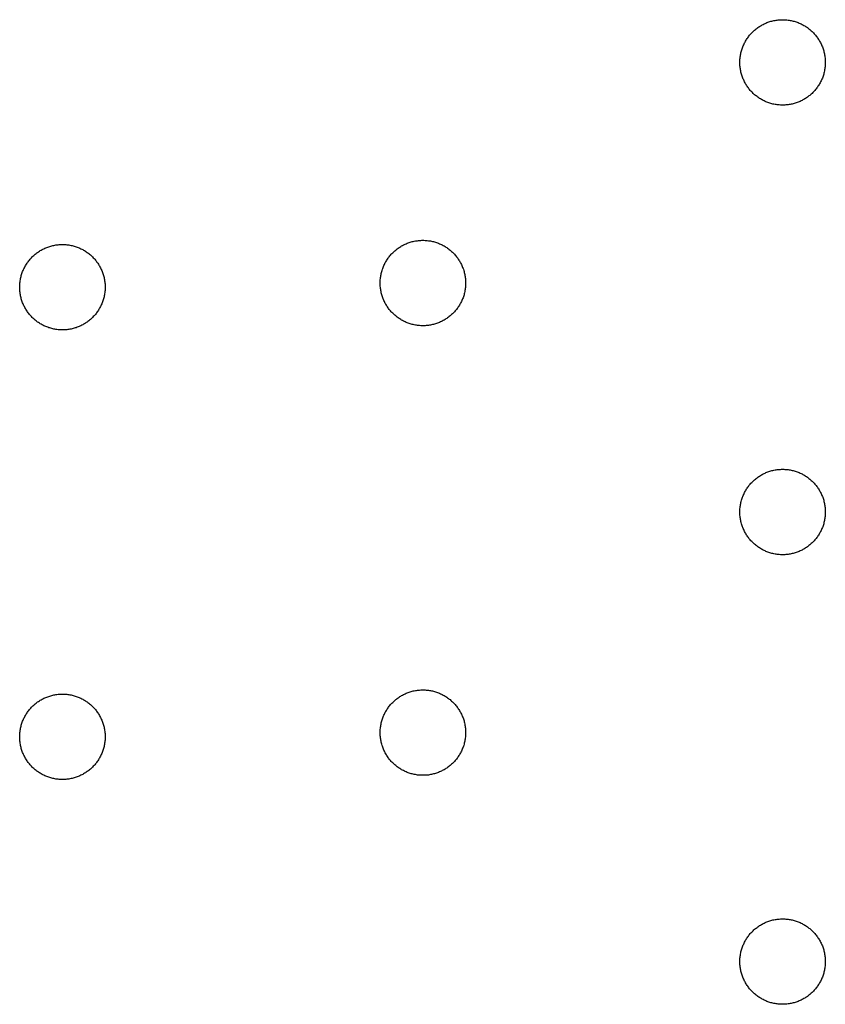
# Model space of a CAD drawing. Header units: millimetres. Extents: x 5 to 608, y 13 to 122.
# Tile 5 of 40: x 93 to 111, y 67 to 89. Entities that reach past the tile are written whole.
import ezdxf

# ---------------------------------------------------------------- set-up
doc = ezdxf.new("R2010")
doc.units = ezdxf.units.MM
doc.layers.add('Calque 7', color=12, linetype='Continuous', true_color=0xe30613)

msp = doc.modelspace()

# ---------------------------------------------------------------- linework, layer by layer
at = {"layer": 'Calque 7', "color": 12, "true_color": 0xe30613}
for points in [[(109.135, 87.574), (109.135, 87.599), (109.136, 87.623), (109.137, 87.647), (109.14, 87.671), (109.142, 87.695), (109.146, 87.719), (109.149, 87.742), (109.154, 87.766), (109.159, 87.789), (109.165, 87.811), (109.171, 87.834), (109.177, 87.857), (109.185, 87.879), (109.192, 87.901), (109.201, 87.922), (109.209, 87.944), (109.219, 87.965), (109.228, 87.986), (109.239, 88.007), (109.249, 88.027), (109.261, 88.047), (109.272, 88.067), (109.284, 88.086), (109.297, 88.105), (109.31, 88.124), (109.323, 88.142), (109.337, 88.161), (109.352, 88.178), (109.366, 88.196), (109.381, 88.213), (109.397, 88.23), (109.413, 88.246), (109.429, 88.262), (109.446, 88.277), (109.463, 88.292), (109.48, 88.307), (109.498, 88.321), (109.516, 88.335), (109.535, 88.349), (109.554, 88.362), (109.573, 88.374), (109.592, 88.387), (109.612, 88.398), (109.632, 88.409), (109.652, 88.42), (109.673, 88.43), (109.694, 88.44), (109.715, 88.449), (109.736, 88.458), (109.758, 88.466), (109.78, 88.474), (109.802, 88.481), (109.825, 88.488), (109.847, 88.494), (109.87, 88.5), (109.893, 88.505), (109.917, 88.509), (109.94, 88.513), (109.964, 88.516), (109.988, 88.519), (110.012, 88.521), (110.036, 88.523), (110.06, 88.524), (110.085, 88.524)], [(110.085, 88.524), (110.109, 88.524), (110.134, 88.523), (110.158, 88.521), (110.182, 88.519), (110.206, 88.516), (110.229, 88.513), (110.253, 88.509), (110.276, 88.505), (110.299, 88.5), (110.322, 88.494), (110.345, 88.488), (110.367, 88.481), (110.389, 88.474), (110.411, 88.466), (110.433, 88.458), (110.454, 88.449), (110.476, 88.44), (110.496, 88.43), (110.517, 88.42), (110.537, 88.409), (110.557, 88.398), (110.577, 88.387), (110.597, 88.374), (110.616, 88.362), (110.635, 88.349), (110.653, 88.335), (110.671, 88.321), (110.689, 88.307), (110.706, 88.292), (110.723, 88.277), (110.74, 88.262), (110.756, 88.246), (110.772, 88.23), (110.788, 88.213), (110.803, 88.196), (110.818, 88.178), (110.832, 88.161), (110.846, 88.142), (110.859, 88.124), (110.872, 88.105), (110.885, 88.086), (110.897, 88.067), (110.909, 88.047), (110.92, 88.027), (110.931, 88.007), (110.941, 87.986), (110.951, 87.965), (110.96, 87.944), (110.969, 87.922), (110.977, 87.901), (110.985, 87.879), (110.992, 87.857), (110.999, 87.834), (111.005, 87.811), (111.01, 87.789), (111.015, 87.766), (111.02, 87.742), (111.024, 87.719), (111.027, 87.695), (111.03, 87.671), (111.032, 87.647), (111.033, 87.623), (111.034, 87.599), (111.035, 87.574)], [(110.085, 86.624), (110.06, 86.624), (110.036, 86.625), (110.012, 86.627), (109.988, 86.629), (109.964, 86.632), (109.94, 86.635), (109.917, 86.639), (109.893, 86.643), (109.87, 86.648), (109.847, 86.654), (109.825, 86.66), (109.802, 86.667), (109.78, 86.674), (109.758, 86.682), (109.736, 86.69), (109.715, 86.699), (109.694, 86.708), (109.673, 86.718), (109.652, 86.728), (109.632, 86.739), (109.612, 86.75), (109.592, 86.762), (109.573, 86.774), (109.554, 86.786), (109.535, 86.799), (109.516, 86.813), (109.498, 86.827), (109.48, 86.841), (109.463, 86.856), (109.446, 86.871), (109.429, 86.886), (109.413, 86.902), (109.397, 86.919), (109.381, 86.935), (109.366, 86.952), (109.352, 86.97), (109.337, 86.988), (109.323, 87.006), (109.31, 87.024), (109.297, 87.043), (109.284, 87.062), (109.272, 87.082), (109.261, 87.101), (109.249, 87.121), (109.239, 87.142), (109.228, 87.162), (109.219, 87.183), (109.209, 87.204), (109.201, 87.226), (109.192, 87.247), (109.185, 87.269), (109.177, 87.292), (109.171, 87.314), (109.165, 87.337), (109.159, 87.36), (109.154, 87.383), (109.149, 87.406), (109.146, 87.429), (109.142, 87.453), (109.14, 87.477), (109.137, 87.501), (109.136, 87.525), (109.135, 87.55), (109.135, 87.574)], [(111.035, 87.574), (111.034, 87.55), (111.033, 87.525), (111.032, 87.501), (111.03, 87.477), (111.027, 87.453), (111.024, 87.429), (111.02, 87.406), (111.015, 87.383), (111.01, 87.36), (111.005, 87.337), (110.999, 87.314), (110.992, 87.292), (110.985, 87.269), (110.977, 87.247), (110.969, 87.226), (110.96, 87.204), (110.951, 87.183), (110.941, 87.162), (110.931, 87.142), (110.92, 87.121), (110.909, 87.101), (110.897, 87.082), (110.885, 87.062), (110.872, 87.043), (110.859, 87.024), (110.846, 87.006), (110.832, 86.988), (110.818, 86.97), (110.803, 86.952), (110.788, 86.935), (110.772, 86.919), (110.756, 86.902), (110.74, 86.886), (110.723, 86.871), (110.706, 86.856), (110.689, 86.841), (110.671, 86.827), (110.653, 86.813), (110.635, 86.799), (110.616, 86.786), (110.597, 86.774), (110.577, 86.762), (110.557, 86.75), (110.537, 86.739), (110.517, 86.728), (110.496, 86.718), (110.476, 86.708), (110.454, 86.699), (110.433, 86.69), (110.411, 86.682), (110.389, 86.674), (110.367, 86.667), (110.345, 86.66), (110.322, 86.654), (110.299, 86.648), (110.276, 86.643), (110.253, 86.639), (110.229, 86.635), (110.206, 86.632), (110.182, 86.629), (110.158, 86.627), (110.134, 86.625), (110.109, 86.624), (110.085, 86.624)], [(93.117, 82.574), (93.118, 82.599), (93.119, 82.623), (93.12, 82.647), (93.122, 82.671), (93.125, 82.695), (93.128, 82.719), (93.132, 82.742), (93.137, 82.766), (93.142, 82.789), (93.147, 82.811), (93.153, 82.834), (93.16, 82.857), (93.167, 82.879), (93.175, 82.901), (93.183, 82.922), (93.192, 82.944), (93.201, 82.965), (93.211, 82.986), (93.221, 83.007), (93.232, 83.027), (93.243, 83.047), (93.255, 83.067), (93.267, 83.086), (93.28, 83.105), (93.293, 83.124), (93.306, 83.142), (93.32, 83.161), (93.334, 83.178), (93.349, 83.196), (93.364, 83.213), (93.38, 83.23), (93.396, 83.246), (93.412, 83.262), (93.429, 83.277), (93.446, 83.292), (93.463, 83.307), (93.481, 83.321), (93.499, 83.335), (93.517, 83.349), (93.536, 83.362), (93.555, 83.374), (93.575, 83.387), (93.594, 83.398), (93.615, 83.409), (93.635, 83.42), (93.655, 83.43), (93.676, 83.44), (93.698, 83.449), (93.719, 83.458), (93.741, 83.466), (93.763, 83.474), (93.785, 83.481), (93.807, 83.488), (93.83, 83.494), (93.853, 83.5), (93.876, 83.505), (93.899, 83.509), (93.923, 83.513), (93.946, 83.516), (93.97, 83.519), (93.994, 83.521), (94.018, 83.523), (94.043, 83.524), (94.067, 83.524)], [(94.067, 83.524), (94.092, 83.524), (94.116, 83.523), (94.14, 83.521), (94.164, 83.519), (94.188, 83.516), (94.212, 83.513), (94.235, 83.509), (94.259, 83.505), (94.282, 83.5), (94.305, 83.494), (94.327, 83.488), (94.35, 83.481), (94.372, 83.474), (94.394, 83.466), (94.416, 83.458), (94.437, 83.449), (94.458, 83.44), (94.479, 83.43), (94.5, 83.42), (94.52, 83.409), (94.54, 83.398), (94.56, 83.387), (94.579, 83.374), (94.598, 83.362), (94.617, 83.349), (94.636, 83.335), (94.654, 83.321), (94.672, 83.307), (94.689, 83.292), (94.706, 83.277), (94.723, 83.262), (94.739, 83.246), (94.755, 83.23), (94.771, 83.213), (94.786, 83.196), (94.8, 83.178), (94.815, 83.161), (94.829, 83.142), (94.842, 83.124), (94.855, 83.105), (94.868, 83.086), (94.88, 83.067), (94.891, 83.047), (94.903, 83.027), (94.913, 83.007), (94.924, 82.986), (94.933, 82.965), (94.943, 82.944), (94.951, 82.922), (94.96, 82.901), (94.967, 82.879), (94.975, 82.857), (94.981, 82.834), (94.987, 82.811), (94.993, 82.789), (94.998, 82.766), (95.003, 82.742), (95.006, 82.719), (95.01, 82.695), (95.012, 82.671), (95.015, 82.647), (95.016, 82.623), (95.017, 82.599), (95.017, 82.574)], [(101.135, 82.667), (101.135, 82.691), (101.136, 82.716), (101.137, 82.74), (101.14, 82.764), (101.142, 82.788), (101.146, 82.812), (101.149, 82.835), (101.154, 82.858), (101.159, 82.881), (101.165, 82.904), (101.171, 82.927), (101.177, 82.949), (101.185, 82.972), (101.192, 82.993), (101.201, 83.015), (101.209, 83.037), (101.219, 83.058), (101.228, 83.079), (101.239, 83.099), (101.249, 83.12), (101.261, 83.14), (101.272, 83.159), (101.284, 83.179), (101.297, 83.198), (101.31, 83.217), (101.323, 83.235), (101.337, 83.253), (101.352, 83.271), (101.366, 83.289), (101.381, 83.306), (101.397, 83.322), (101.413, 83.339), (101.429, 83.355), (101.446, 83.37), (101.463, 83.385), (101.48, 83.4), (101.498, 83.414), (101.516, 83.428), (101.535, 83.442), (101.554, 83.455), (101.573, 83.467), (101.592, 83.479), (101.612, 83.491), (101.632, 83.502), (101.652, 83.513), (101.673, 83.523), (101.694, 83.533), (101.715, 83.542), (101.736, 83.551), (101.758, 83.559), (101.78, 83.567), (101.802, 83.574), (101.825, 83.581), (101.847, 83.587), (101.87, 83.593), (101.893, 83.598), (101.917, 83.602), (101.94, 83.606), (101.964, 83.609), (101.988, 83.612), (102.012, 83.614), (102.036, 83.616), (102.06, 83.617), (102.085, 83.617)], [(102.085, 83.617), (102.109, 83.617), (102.134, 83.616), (102.158, 83.614), (102.182, 83.612), (102.206, 83.609), (102.229, 83.606), (102.253, 83.602), (102.276, 83.598), (102.299, 83.593), (102.322, 83.587), (102.345, 83.581), (102.367, 83.574), (102.389, 83.567), (102.411, 83.559), (102.433, 83.551), (102.454, 83.542), (102.476, 83.533), (102.496, 83.523), (102.517, 83.513), (102.537, 83.502), (102.557, 83.491), (102.577, 83.479), (102.597, 83.467), (102.616, 83.455), (102.635, 83.442), (102.653, 83.428), (102.671, 83.414), (102.689, 83.4), (102.706, 83.385), (102.723, 83.37), (102.74, 83.355), (102.756, 83.339), (102.772, 83.322), (102.788, 83.306), (102.803, 83.289), (102.818, 83.271), (102.832, 83.253), (102.846, 83.235), (102.859, 83.217), (102.872, 83.198), (102.885, 83.179), (102.897, 83.159), (102.909, 83.14), (102.92, 83.12), (102.931, 83.099), (102.941, 83.079), (102.951, 83.058), (102.96, 83.037), (102.969, 83.015), (102.977, 82.993), (102.985, 82.972), (102.992, 82.949), (102.999, 82.927), (103.005, 82.904), (103.01, 82.881), (103.015, 82.858), (103.02, 82.835), (103.024, 82.812), (103.027, 82.788), (103.03, 82.764), (103.032, 82.74), (103.033, 82.716), (103.034, 82.691), (103.035, 82.667)], [(94.067, 81.624), (94.043, 81.624), (94.018, 81.625), (93.994, 81.627), (93.97, 81.629), (93.946, 81.632), (93.923, 81.635), (93.899, 81.639), (93.876, 81.643), (93.853, 81.648), (93.83, 81.654), (93.807, 81.66), (93.785, 81.667), (93.763, 81.674), (93.741, 81.682), (93.719, 81.69), (93.698, 81.699), (93.676, 81.708), (93.655, 81.718), (93.635, 81.728), (93.615, 81.739), (93.594, 81.75), (93.575, 81.762), (93.555, 81.774), (93.536, 81.786), (93.517, 81.799), (93.499, 81.813), (93.481, 81.827), (93.463, 81.841), (93.446, 81.856), (93.429, 81.871), (93.412, 81.886), (93.396, 81.902), (93.38, 81.919), (93.364, 81.935), (93.349, 81.952), (93.334, 81.97), (93.32, 81.988), (93.306, 82.006), (93.293, 82.024), (93.28, 82.043), (93.267, 82.062), (93.255, 82.082), (93.243, 82.101), (93.232, 82.121), (93.221, 82.142), (93.211, 82.162), (93.201, 82.183), (93.192, 82.204), (93.183, 82.226), (93.175, 82.247), (93.167, 82.269), (93.16, 82.292), (93.153, 82.314), (93.147, 82.337), (93.142, 82.36), (93.137, 82.383), (93.132, 82.406), (93.128, 82.429), (93.125, 82.453), (93.122, 82.477), (93.12, 82.501), (93.119, 82.525), (93.118, 82.55), (93.117, 82.574)], [(95.017, 82.574), (95.017, 82.55), (95.016, 82.525), (95.015, 82.501), (95.012, 82.477), (95.01, 82.453), (95.006, 82.429), (95.003, 82.406), (94.998, 82.383), (94.993, 82.36), (94.987, 82.337), (94.981, 82.314), (94.975, 82.292), (94.967, 82.269), (94.96, 82.247), (94.951, 82.226), (94.943, 82.204), (94.933, 82.183), (94.924, 82.162), (94.913, 82.142), (94.903, 82.121), (94.891, 82.101), (94.88, 82.082), (94.868, 82.062), (94.855, 82.043), (94.842, 82.024), (94.829, 82.006), (94.815, 81.988), (94.8, 81.97), (94.786, 81.952), (94.771, 81.935), (94.755, 81.919), (94.739, 81.902), (94.723, 81.886), (94.706, 81.871), (94.689, 81.856), (94.672, 81.841), (94.654, 81.827), (94.636, 81.813), (94.617, 81.799), (94.598, 81.786), (94.579, 81.774), (94.56, 81.762), (94.54, 81.75), (94.52, 81.739), (94.5, 81.728), (94.479, 81.718), (94.458, 81.708), (94.437, 81.699), (94.416, 81.69), (94.394, 81.682), (94.372, 81.674), (94.35, 81.667), (94.327, 81.66), (94.305, 81.654), (94.282, 81.648), (94.259, 81.643), (94.235, 81.639), (94.212, 81.635), (94.188, 81.632), (94.164, 81.629), (94.14, 81.627), (94.116, 81.625), (94.092, 81.624), (94.067, 81.624)], [(102.085, 81.717), (102.06, 81.717), (102.036, 81.718), (102.012, 81.72), (101.988, 81.722), (101.964, 81.724), (101.94, 81.728), (101.917, 81.732), (101.893, 81.736), (101.87, 81.741), (101.847, 81.747), (101.825, 81.753), (101.802, 81.76), (101.78, 81.767), (101.758, 81.775), (101.736, 81.783), (101.715, 81.792), (101.694, 81.801), (101.673, 81.811), (101.652, 81.821), (101.632, 81.832), (101.612, 81.843), (101.592, 81.854), (101.573, 81.867), (101.554, 81.879), (101.535, 81.892), (101.516, 81.906), (101.498, 81.92), (101.48, 81.934), (101.463, 81.949), (101.446, 81.964), (101.429, 81.979), (101.413, 81.995), (101.397, 82.011), (101.381, 82.028), (101.366, 82.045), (101.352, 82.063), (101.337, 82.08), (101.323, 82.099), (101.31, 82.117), (101.297, 82.136), (101.284, 82.155), (101.272, 82.174), (101.261, 82.194), (101.249, 82.214), (101.239, 82.234), (101.228, 82.255), (101.219, 82.276), (101.209, 82.297), (101.201, 82.319), (101.192, 82.34), (101.185, 82.362), (101.177, 82.384), (101.171, 82.407), (101.165, 82.429), (101.159, 82.452), (101.154, 82.475), (101.149, 82.499), (101.146, 82.522), (101.142, 82.546), (101.14, 82.57), (101.137, 82.594), (101.136, 82.618), (101.135, 82.642), (101.135, 82.667)], [(103.035, 82.667), (103.034, 82.642), (103.033, 82.618), (103.032, 82.594), (103.03, 82.57), (103.027, 82.546), (103.024, 82.522), (103.02, 82.499), (103.015, 82.475), (103.01, 82.452), (103.005, 82.429), (102.999, 82.407), (102.992, 82.384), (102.985, 82.362), (102.977, 82.34), (102.969, 82.319), (102.96, 82.297), (102.951, 82.276), (102.941, 82.255), (102.931, 82.234), (102.92, 82.214), (102.909, 82.194), (102.897, 82.174), (102.885, 82.155), (102.872, 82.136), (102.859, 82.117), (102.846, 82.099), (102.832, 82.08), (102.818, 82.063), (102.803, 82.045), (102.788, 82.028), (102.772, 82.011), (102.756, 81.995), (102.74, 81.979), (102.723, 81.964), (102.706, 81.949), (102.689, 81.934), (102.671, 81.92), (102.653, 81.906), (102.635, 81.892), (102.616, 81.879), (102.597, 81.867), (102.577, 81.854), (102.557, 81.843), (102.537, 81.832), (102.517, 81.821), (102.496, 81.811), (102.476, 81.801), (102.454, 81.792), (102.433, 81.783), (102.411, 81.775), (102.389, 81.767), (102.367, 81.76), (102.345, 81.753), (102.322, 81.747), (102.299, 81.741), (102.276, 81.736), (102.253, 81.732), (102.229, 81.728), (102.206, 81.724), (102.182, 81.722), (102.158, 81.72), (102.134, 81.718), (102.109, 81.717), (102.085, 81.717)], [(109.135, 77.574), (109.135, 77.599), (109.136, 77.623), (109.137, 77.647), (109.14, 77.671), (109.142, 77.695), (109.146, 77.719), (109.149, 77.742), (109.154, 77.766), (109.159, 77.789), (109.165, 77.811), (109.171, 77.834), (109.177, 77.857), (109.185, 77.879), (109.192, 77.901), (109.201, 77.922), (109.209, 77.944), (109.219, 77.965), (109.228, 77.986), (109.239, 78.007), (109.249, 78.027), (109.261, 78.047), (109.272, 78.067), (109.284, 78.086), (109.297, 78.105), (109.31, 78.124), (109.323, 78.142), (109.337, 78.161), (109.352, 78.178), (109.366, 78.196), (109.381, 78.213), (109.397, 78.23), (109.413, 78.246), (109.429, 78.262), (109.446, 78.277), (109.463, 78.292), (109.48, 78.307), (109.498, 78.321), (109.516, 78.335), (109.535, 78.349), (109.554, 78.362), (109.573, 78.374), (109.592, 78.387), (109.612, 78.398), (109.632, 78.409), (109.652, 78.42), (109.673, 78.43), (109.694, 78.44), (109.715, 78.449), (109.736, 78.458), (109.758, 78.466), (109.78, 78.474), (109.802, 78.481), (109.825, 78.488), (109.847, 78.494), (109.87, 78.5), (109.893, 78.505), (109.917, 78.509), (109.94, 78.513), (109.964, 78.517), (109.988, 78.519), (110.012, 78.521), (110.036, 78.523), (110.06, 78.524), (110.085, 78.524)], [(110.085, 78.524), (110.109, 78.524), (110.134, 78.523), (110.158, 78.521), (110.182, 78.519), (110.206, 78.517), (110.229, 78.513), (110.253, 78.509), (110.276, 78.505), (110.299, 78.5), (110.322, 78.494), (110.345, 78.488), (110.367, 78.481), (110.389, 78.474), (110.411, 78.466), (110.433, 78.458), (110.454, 78.449), (110.476, 78.44), (110.496, 78.43), (110.517, 78.42), (110.537, 78.409), (110.557, 78.398), (110.577, 78.387), (110.597, 78.374), (110.616, 78.362), (110.635, 78.349), (110.653, 78.335), (110.671, 78.321), (110.689, 78.307), (110.706, 78.292), (110.723, 78.277), (110.74, 78.262), (110.756, 78.246), (110.772, 78.23), (110.788, 78.213), (110.803, 78.196), (110.818, 78.178), (110.832, 78.161), (110.846, 78.142), (110.859, 78.124), (110.872, 78.105), (110.885, 78.086), (110.897, 78.067), (110.909, 78.047), (110.92, 78.027), (110.931, 78.007), (110.941, 77.986), (110.951, 77.965), (110.96, 77.944), (110.969, 77.922), (110.977, 77.901), (110.985, 77.879), (110.992, 77.857), (110.999, 77.834), (111.005, 77.811), (111.01, 77.789), (111.015, 77.766), (111.02, 77.742), (111.024, 77.719), (111.027, 77.695), (111.03, 77.671), (111.032, 77.647), (111.033, 77.623), (111.034, 77.599), (111.035, 77.574)], [(110.085, 76.624), (110.06, 76.624), (110.036, 76.625), (110.012, 76.627), (109.988, 76.629), (109.964, 76.632), (109.94, 76.635), (109.917, 76.639), (109.893, 76.643), (109.87, 76.648), (109.847, 76.654), (109.825, 76.66), (109.802, 76.667), (109.78, 76.674), (109.758, 76.682), (109.736, 76.69), (109.715, 76.699), (109.694, 76.708), (109.673, 76.718), (109.652, 76.728), (109.632, 76.739), (109.612, 76.75), (109.592, 76.762), (109.573, 76.774), (109.554, 76.786), (109.535, 76.799), (109.516, 76.813), (109.498, 76.827), (109.48, 76.841), (109.463, 76.856), (109.446, 76.871), (109.429, 76.886), (109.413, 76.902), (109.397, 76.919), (109.381, 76.935), (109.366, 76.952), (109.352, 76.97), (109.337, 76.988), (109.323, 77.006), (109.31, 77.024), (109.297, 77.043), (109.284, 77.062), (109.272, 77.082), (109.261, 77.101), (109.249, 77.121), (109.239, 77.142), (109.228, 77.162), (109.219, 77.183), (109.209, 77.204), (109.201, 77.226), (109.192, 77.247), (109.185, 77.269), (109.177, 77.292), (109.171, 77.314), (109.165, 77.337), (109.159, 77.36), (109.154, 77.383), (109.149, 77.406), (109.146, 77.429), (109.142, 77.453), (109.14, 77.477), (109.137, 77.501), (109.136, 77.525), (109.135, 77.55), (109.135, 77.574)], [(111.035, 77.574), (111.034, 77.55), (111.033, 77.525), (111.032, 77.501), (111.03, 77.477), (111.027, 77.453), (111.024, 77.429), (111.02, 77.406), (111.015, 77.383), (111.01, 77.36), (111.005, 77.337), (110.999, 77.314), (110.992, 77.292), (110.985, 77.269), (110.977, 77.247), (110.969, 77.226), (110.96, 77.204), (110.951, 77.183), (110.941, 77.162), (110.931, 77.142), (110.92, 77.121), (110.909, 77.101), (110.897, 77.082), (110.885, 77.062), (110.872, 77.043), (110.859, 77.024), (110.846, 77.006), (110.832, 76.988), (110.818, 76.97), (110.803, 76.952), (110.788, 76.935), (110.772, 76.919), (110.756, 76.902), (110.74, 76.886), (110.723, 76.871), (110.706, 76.856), (110.689, 76.841), (110.671, 76.827), (110.653, 76.813), (110.635, 76.799), (110.616, 76.786), (110.597, 76.774), (110.577, 76.762), (110.557, 76.75), (110.537, 76.739), (110.517, 76.728), (110.496, 76.718), (110.476, 76.708), (110.454, 76.699), (110.433, 76.69), (110.411, 76.682), (110.389, 76.674), (110.367, 76.667), (110.345, 76.66), (110.322, 76.654), (110.299, 76.648), (110.276, 76.643), (110.253, 76.639), (110.229, 76.635), (110.206, 76.632), (110.182, 76.629), (110.158, 76.627), (110.134, 76.625), (110.109, 76.624), (110.085, 76.624)], [(101.135, 72.667), (101.135, 72.691), (101.136, 72.716), (101.137, 72.74), (101.14, 72.764), (101.142, 72.788), (101.146, 72.812), (101.149, 72.835), (101.154, 72.858), (101.159, 72.881), (101.165, 72.904), (101.171, 72.927), (101.177, 72.949), (101.185, 72.972), (101.192, 72.994), (101.201, 73.015), (101.209, 73.037), (101.219, 73.058), (101.228, 73.079), (101.239, 73.099), (101.249, 73.12), (101.261, 73.14), (101.272, 73.159), (101.284, 73.179), (101.297, 73.198), (101.31, 73.217), (101.323, 73.235), (101.337, 73.253), (101.352, 73.271), (101.366, 73.289), (101.381, 73.306), (101.397, 73.322), (101.413, 73.339), (101.429, 73.355), (101.446, 73.37), (101.463, 73.385), (101.48, 73.4), (101.498, 73.414), (101.516, 73.428), (101.535, 73.442), (101.554, 73.455), (101.573, 73.467), (101.592, 73.479), (101.612, 73.491), (101.632, 73.502), (101.652, 73.513), (101.673, 73.523), (101.694, 73.533), (101.715, 73.542), (101.736, 73.551), (101.758, 73.559), (101.78, 73.567), (101.802, 73.574), (101.825, 73.581), (101.847, 73.587), (101.87, 73.593), (101.893, 73.598), (101.917, 73.602), (101.94, 73.606), (101.964, 73.609), (101.988, 73.612), (102.012, 73.614), (102.036, 73.616), (102.06, 73.617), (102.085, 73.617)], [(102.085, 73.617), (102.109, 73.617), (102.134, 73.616), (102.158, 73.614), (102.182, 73.612), (102.206, 73.609), (102.229, 73.606), (102.253, 73.602), (102.276, 73.598), (102.299, 73.593), (102.322, 73.587), (102.345, 73.581), (102.367, 73.574), (102.389, 73.567), (102.411, 73.559), (102.433, 73.551), (102.454, 73.542), (102.476, 73.533), (102.496, 73.523), (102.517, 73.513), (102.537, 73.502), (102.557, 73.491), (102.577, 73.479), (102.597, 73.467), (102.616, 73.455), (102.635, 73.442), (102.653, 73.428), (102.671, 73.414), (102.689, 73.4), (102.706, 73.385), (102.723, 73.37), (102.74, 73.355), (102.756, 73.339), (102.772, 73.322), (102.788, 73.306), (102.803, 73.289), (102.818, 73.271), (102.832, 73.253), (102.846, 73.235), (102.859, 73.217), (102.872, 73.198), (102.885, 73.179), (102.897, 73.159), (102.909, 73.14), (102.92, 73.12), (102.931, 73.099), (102.941, 73.079), (102.951, 73.058), (102.96, 73.037), (102.969, 73.015), (102.977, 72.994), (102.985, 72.972), (102.992, 72.949), (102.999, 72.927), (103.005, 72.904), (103.01, 72.881), (103.015, 72.858), (103.02, 72.835), (103.024, 72.812), (103.027, 72.788), (103.03, 72.764), (103.032, 72.74), (103.033, 72.716), (103.034, 72.691), (103.035, 72.667)], [(93.117, 72.574), (93.118, 72.599), (93.119, 72.623), (93.12, 72.647), (93.122, 72.671), (93.125, 72.695), (93.128, 72.719), (93.132, 72.742), (93.137, 72.766), (93.142, 72.789), (93.147, 72.811), (93.153, 72.834), (93.16, 72.857), (93.167, 72.879), (93.175, 72.901), (93.183, 72.922), (93.192, 72.944), (93.201, 72.965), (93.211, 72.986), (93.221, 73.007), (93.232, 73.027), (93.243, 73.047), (93.255, 73.067), (93.267, 73.086), (93.28, 73.105), (93.293, 73.124), (93.306, 73.142), (93.32, 73.161), (93.334, 73.178), (93.349, 73.196), (93.364, 73.213), (93.38, 73.23), (93.396, 73.246), (93.412, 73.262), (93.429, 73.277), (93.446, 73.292), (93.463, 73.307), (93.481, 73.321), (93.499, 73.335), (93.517, 73.349), (93.536, 73.362), (93.555, 73.374), (93.575, 73.387), (93.594, 73.398), (93.615, 73.409), (93.635, 73.42), (93.655, 73.43), (93.676, 73.44), (93.698, 73.449), (93.719, 73.458), (93.741, 73.466), (93.763, 73.474), (93.785, 73.481), (93.807, 73.488), (93.83, 73.494), (93.853, 73.5), (93.876, 73.505), (93.899, 73.509), (93.923, 73.513), (93.946, 73.516), (93.97, 73.519), (93.994, 73.521), (94.018, 73.523), (94.043, 73.524), (94.067, 73.524)], [(94.067, 73.524), (94.092, 73.524), (94.116, 73.523), (94.14, 73.521), (94.164, 73.519), (94.188, 73.516), (94.212, 73.513), (94.235, 73.509), (94.259, 73.505), (94.282, 73.5), (94.305, 73.494), (94.327, 73.488), (94.35, 73.481), (94.372, 73.474), (94.394, 73.466), (94.416, 73.458), (94.437, 73.449), (94.458, 73.44), (94.479, 73.43), (94.5, 73.42), (94.52, 73.409), (94.54, 73.398), (94.56, 73.387), (94.579, 73.374), (94.598, 73.362), (94.617, 73.349), (94.636, 73.335), (94.654, 73.321), (94.672, 73.307), (94.689, 73.292), (94.706, 73.277), (94.723, 73.262), (94.739, 73.246), (94.755, 73.23), (94.771, 73.213), (94.786, 73.196), (94.8, 73.178), (94.815, 73.161), (94.829, 73.142), (94.842, 73.124), (94.855, 73.105), (94.868, 73.086), (94.88, 73.067), (94.891, 73.047), (94.903, 73.027), (94.913, 73.007), (94.924, 72.986), (94.933, 72.965), (94.943, 72.944), (94.951, 72.922), (94.96, 72.901), (94.967, 72.879), (94.975, 72.857), (94.981, 72.834), (94.987, 72.811), (94.993, 72.789), (94.998, 72.766), (95.003, 72.742), (95.006, 72.719), (95.01, 72.695), (95.012, 72.671), (95.015, 72.647), (95.016, 72.623), (95.017, 72.599), (95.017, 72.574)], [(94.067, 71.624), (94.043, 71.624), (94.018, 71.625), (93.994, 71.627), (93.97, 71.629), (93.946, 71.632), (93.923, 71.635), (93.899, 71.639), (93.876, 71.643), (93.853, 71.648), (93.83, 71.654), (93.807, 71.66), (93.785, 71.667), (93.763, 71.674), (93.741, 71.682), (93.719, 71.69), (93.698, 71.699), (93.676, 71.708), (93.655, 71.718), (93.635, 71.728), (93.615, 71.739), (93.594, 71.75), (93.575, 71.762), (93.555, 71.774), (93.536, 71.786), (93.517, 71.799), (93.499, 71.813), (93.481, 71.827), (93.463, 71.841), (93.446, 71.856), (93.429, 71.871), (93.412, 71.886), (93.396, 71.902), (93.38, 71.919), (93.364, 71.935), (93.349, 71.952), (93.334, 71.97), (93.32, 71.988), (93.306, 72.006), (93.293, 72.024), (93.28, 72.043), (93.267, 72.062), (93.255, 72.082), (93.243, 72.101), (93.232, 72.121), (93.221, 72.142), (93.211, 72.162), (93.201, 72.183), (93.192, 72.204), (93.183, 72.226), (93.175, 72.247), (93.167, 72.269), (93.16, 72.292), (93.153, 72.314), (93.147, 72.337), (93.142, 72.36), (93.137, 72.383), (93.132, 72.406), (93.128, 72.429), (93.125, 72.453), (93.122, 72.477), (93.12, 72.501), (93.119, 72.525), (93.118, 72.55), (93.117, 72.574)], [(95.017, 72.574), (95.017, 72.55), (95.016, 72.525), (95.015, 72.501), (95.012, 72.477), (95.01, 72.453), (95.006, 72.429), (95.003, 72.406), (94.998, 72.383), (94.993, 72.36), (94.987, 72.337), (94.981, 72.314), (94.975, 72.292), (94.967, 72.269), (94.96, 72.247), (94.951, 72.226), (94.943, 72.204), (94.933, 72.183), (94.924, 72.162), (94.913, 72.142), (94.903, 72.121), (94.891, 72.101), (94.88, 72.082), (94.868, 72.062), (94.855, 72.043), (94.842, 72.024), (94.829, 72.006), (94.815, 71.988), (94.8, 71.97), (94.786, 71.952), (94.771, 71.935), (94.755, 71.919), (94.739, 71.902), (94.723, 71.886), (94.706, 71.871), (94.689, 71.856), (94.672, 71.841), (94.654, 71.827), (94.636, 71.813), (94.617, 71.799), (94.598, 71.786), (94.579, 71.774), (94.56, 71.762), (94.54, 71.75), (94.52, 71.739), (94.5, 71.728), (94.479, 71.718), (94.458, 71.708), (94.437, 71.699), (94.416, 71.69), (94.394, 71.682), (94.372, 71.674), (94.35, 71.667), (94.327, 71.66), (94.305, 71.654), (94.282, 71.648), (94.259, 71.643), (94.235, 71.639), (94.212, 71.635), (94.188, 71.632), (94.164, 71.629), (94.14, 71.627), (94.116, 71.625), (94.092, 71.624), (94.067, 71.624)], [(102.085, 71.717), (102.06, 71.717), (102.036, 71.718), (102.012, 71.72), (101.988, 71.722), (101.964, 71.724), (101.94, 71.728), (101.917, 71.732), (101.893, 71.736), (101.87, 71.741), (101.847, 71.747), (101.825, 71.753), (101.802, 71.76), (101.78, 71.767), (101.758, 71.775), (101.736, 71.783), (101.715, 71.792), (101.694, 71.801), (101.673, 71.811), (101.652, 71.821), (101.632, 71.832), (101.612, 71.843), (101.592, 71.854), (101.573, 71.867), (101.554, 71.879), (101.535, 71.892), (101.516, 71.906), (101.498, 71.92), (101.48, 71.934), (101.463, 71.949), (101.446, 71.964), (101.429, 71.979), (101.413, 71.995), (101.397, 72.011), (101.381, 72.028), (101.366, 72.045), (101.352, 72.063), (101.337, 72.08), (101.323, 72.099), (101.31, 72.117), (101.297, 72.136), (101.284, 72.155), (101.272, 72.174), (101.261, 72.194), (101.249, 72.214), (101.239, 72.234), (101.228, 72.255), (101.219, 72.276), (101.209, 72.297), (101.201, 72.319), (101.192, 72.34), (101.185, 72.362), (101.177, 72.384), (101.171, 72.407), (101.165, 72.43), (101.159, 72.452), (101.154, 72.475), (101.149, 72.499), (101.146, 72.522), (101.142, 72.546), (101.14, 72.57), (101.137, 72.594), (101.136, 72.618), (101.135, 72.642), (101.135, 72.667)], [(103.035, 72.667), (103.034, 72.642), (103.033, 72.618), (103.032, 72.594), (103.03, 72.57), (103.027, 72.546), (103.024, 72.522), (103.02, 72.499), (103.015, 72.475), (103.01, 72.452), (103.005, 72.43), (102.999, 72.407), (102.992, 72.384), (102.985, 72.362), (102.977, 72.34), (102.969, 72.319), (102.96, 72.297), (102.951, 72.276), (102.941, 72.255), (102.931, 72.234), (102.92, 72.214), (102.909, 72.194), (102.897, 72.174), (102.885, 72.155), (102.872, 72.136), (102.859, 72.117), (102.846, 72.099), (102.832, 72.08), (102.818, 72.063), (102.803, 72.045), (102.788, 72.028), (102.772, 72.011), (102.756, 71.995), (102.74, 71.979), (102.723, 71.964), (102.706, 71.949), (102.689, 71.934), (102.671, 71.92), (102.653, 71.906), (102.635, 71.892), (102.616, 71.879), (102.597, 71.867), (102.577, 71.854), (102.557, 71.843), (102.537, 71.832), (102.517, 71.821), (102.496, 71.811), (102.476, 71.801), (102.454, 71.792), (102.433, 71.783), (102.411, 71.775), (102.389, 71.767), (102.367, 71.76), (102.345, 71.753), (102.322, 71.747), (102.299, 71.741), (102.276, 71.736), (102.253, 71.732), (102.229, 71.728), (102.206, 71.724), (102.182, 71.722), (102.158, 71.72), (102.134, 71.718), (102.109, 71.717), (102.085, 71.717)], [(109.135, 67.574), (109.135, 67.599), (109.136, 67.623), (109.137, 67.647), (109.14, 67.671), (109.142, 67.695), (109.146, 67.719), (109.149, 67.742), (109.154, 67.766), (109.159, 67.789), (109.165, 67.811), (109.171, 67.834), (109.177, 67.857), (109.185, 67.879), (109.192, 67.901), (109.201, 67.922), (109.209, 67.944), (109.219, 67.965), (109.228, 67.986), (109.239, 68.007), (109.249, 68.027), (109.261, 68.047), (109.272, 68.067), (109.284, 68.086), (109.297, 68.105), (109.31, 68.124), (109.323, 68.142), (109.337, 68.161), (109.352, 68.178), (109.366, 68.196), (109.381, 68.213), (109.397, 68.23), (109.413, 68.246), (109.429, 68.262), (109.446, 68.277), (109.463, 68.292), (109.48, 68.307), (109.498, 68.321), (109.516, 68.335), (109.535, 68.349), (109.554, 68.362), (109.573, 68.374), (109.592, 68.387), (109.612, 68.398), (109.632, 68.409), (109.652, 68.42), (109.673, 68.43), (109.694, 68.44), (109.715, 68.449), (109.736, 68.458), (109.758, 68.466), (109.78, 68.474), (109.802, 68.481), (109.825, 68.488), (109.847, 68.494), (109.87, 68.5), (109.893, 68.505), (109.917, 68.509), (109.94, 68.513), (109.964, 68.516), (109.988, 68.519), (110.012, 68.521), (110.036, 68.523), (110.06, 68.524), (110.085, 68.524)], [(110.085, 68.524), (110.109, 68.524), (110.134, 68.523), (110.158, 68.521), (110.182, 68.519), (110.206, 68.516), (110.229, 68.513), (110.253, 68.509), (110.276, 68.505), (110.299, 68.5), (110.322, 68.494), (110.345, 68.488), (110.367, 68.481), (110.389, 68.474), (110.411, 68.466), (110.433, 68.458), (110.454, 68.449), (110.476, 68.44), (110.496, 68.43), (110.517, 68.42), (110.537, 68.409), (110.557, 68.398), (110.577, 68.387), (110.597, 68.374), (110.616, 68.362), (110.635, 68.349), (110.653, 68.335), (110.671, 68.321), (110.689, 68.307), (110.706, 68.292), (110.723, 68.277), (110.74, 68.262), (110.756, 68.246), (110.772, 68.23), (110.788, 68.213), (110.803, 68.196), (110.818, 68.178), (110.832, 68.161), (110.846, 68.142), (110.859, 68.124), (110.872, 68.105), (110.885, 68.086), (110.897, 68.067), (110.909, 68.047), (110.92, 68.027), (110.931, 68.007), (110.941, 67.986), (110.951, 67.965), (110.96, 67.944), (110.969, 67.922), (110.977, 67.901), (110.985, 67.879), (110.992, 67.857), (110.999, 67.834), (111.005, 67.811), (111.01, 67.789), (111.015, 67.766), (111.02, 67.742), (111.024, 67.719), (111.027, 67.695), (111.03, 67.671), (111.032, 67.647), (111.033, 67.623), (111.034, 67.599), (111.035, 67.574)], [(110.085, 66.624), (110.06, 66.624), (110.036, 66.625), (110.012, 66.627), (109.988, 66.629), (109.964, 66.632), (109.94, 66.635), (109.917, 66.639), (109.893, 66.643), (109.87, 66.648), (109.847, 66.654), (109.825, 66.66), (109.802, 66.667), (109.78, 66.674), (109.758, 66.682), (109.736, 66.69), (109.715, 66.699), (109.694, 66.708), (109.673, 66.718), (109.652, 66.728), (109.632, 66.739), (109.612, 66.75), (109.592, 66.762), (109.573, 66.774), (109.554, 66.786), (109.535, 66.799), (109.516, 66.813), (109.498, 66.827), (109.48, 66.841), (109.463, 66.856), (109.446, 66.871), (109.429, 66.886), (109.413, 66.902), (109.397, 66.919), (109.381, 66.935), (109.366, 66.952), (109.352, 66.97), (109.337, 66.988), (109.323, 67.006), (109.31, 67.024), (109.297, 67.043), (109.284, 67.062), (109.272, 67.082), (109.261, 67.101), (109.249, 67.121), (109.239, 67.142), (109.228, 67.162), (109.219, 67.183), (109.209, 67.204), (109.201, 67.226), (109.192, 67.247), (109.185, 67.269), (109.177, 67.292), (109.171, 67.314), (109.165, 67.337), (109.159, 67.36), (109.154, 67.383), (109.149, 67.406), (109.146, 67.429), (109.142, 67.453), (109.14, 67.477), (109.137, 67.501), (109.136, 67.525), (109.135, 67.55), (109.135, 67.574)], [(111.035, 67.574), (111.034, 67.55), (111.033, 67.525), (111.032, 67.501), (111.03, 67.477), (111.027, 67.453), (111.024, 67.429), (111.02, 67.406), (111.015, 67.383), (111.01, 67.36), (111.005, 67.337), (110.999, 67.314), (110.992, 67.292), (110.985, 67.269), (110.977, 67.247), (110.969, 67.226), (110.96, 67.204), (110.951, 67.183), (110.941, 67.162), (110.931, 67.142), (110.92, 67.121), (110.909, 67.101), (110.897, 67.082), (110.885, 67.062), (110.872, 67.043), (110.859, 67.024), (110.846, 67.006), (110.832, 66.988), (110.818, 66.97), (110.803, 66.952), (110.788, 66.935), (110.772, 66.919), (110.756, 66.902), (110.74, 66.886), (110.723, 66.871), (110.706, 66.856), (110.689, 66.841), (110.671, 66.827), (110.653, 66.813), (110.635, 66.799), (110.616, 66.786), (110.597, 66.774), (110.577, 66.762), (110.557, 66.75), (110.537, 66.739), (110.517, 66.728), (110.496, 66.718), (110.476, 66.708), (110.454, 66.699), (110.433, 66.69), (110.411, 66.682), (110.389, 66.674), (110.367, 66.667), (110.345, 66.66), (110.322, 66.654), (110.299, 66.648), (110.276, 66.643), (110.253, 66.639), (110.229, 66.635), (110.206, 66.632), (110.182, 66.629), (110.158, 66.627), (110.134, 66.625), (110.109, 66.624), (110.085, 66.624)]]:
    msp.add_lwpolyline(points, dxfattribs=at)

doc.saveas('drawing.dxf')
